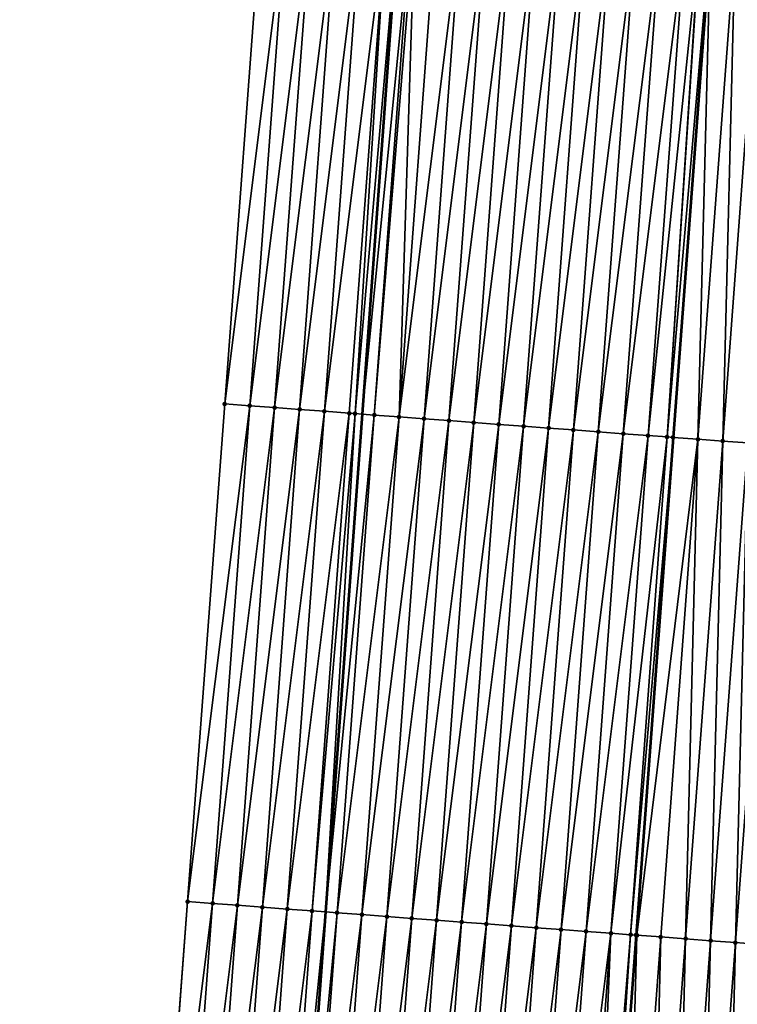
# Model space of a CAD drawing. Header units: feet. Extents: x 2017424 to 2024169, y 808042 to 818730.
# Tile 19 of 256: x 2023435 to 2023463, y 808706 to 808746. Entities that reach past the tile are written whole.
import ezdxf

# ---------------------------------------------------------------- set-up
doc = ezdxf.new("R2010")
doc.units = ezdxf.units.FT
doc.header["$MEASUREMENT"] = 0
for name, color, linetype, lineweight in [('EP_Travel Lane', 172, 'Continuous', 53), ('NB-Road Shots', 141, 'Continuous', 100), ('NB-Road X-Section', 40, 'Continuous', 13), ('STRIPING', 60, 'Continuous', 53)]:
    doc.layers.add(name, color=color, linetype=linetype, lineweight=lineweight)
doc.layers.add('I-77-MM15-17_NB-Surface-BORDER', color=7, linetype='Continuous')
doc.layers.add('I-77-MM15-17_NB-Surface-TIN', color=7, linetype='Continuous')

msp = doc.modelspace()

# ---------------------------------------------------------------- linework, layer by layer
at = {"layer": 'EP_Travel Lane'}
msp.add_polyline3d([(2023459.957172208, 808889.4735069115, 259.941320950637), (2023458.473793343, 808869.5305966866, 259.6579049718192), (2023456.9904181, 808849.587735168, 259.371221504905), (2023455.521646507, 808829.6538696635, 259.112079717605), (2023454.060587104, 808809.7086422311, 258.8766686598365), (2023452.599528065, 808789.7634197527, 258.6407456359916), (2023451.138451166, 808769.8179534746, 258.429676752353), (2023449.677386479, 808749.8726538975, 258.2016066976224), (2023448.216339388, 808729.9275945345, 257.9490549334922), (2023446.755228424, 808709.9816632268, 257.7853934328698), (2023445.294103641, 808690.0355432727, 257.6409705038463), (2023443.832980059, 808670.089439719, 257.4948683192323), (2023442.371833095, 808650.143016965, 257.3813072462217), (2023440.855885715, 808630.2396327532, 257.285352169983), (2023439.302682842, 808610.3000895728, 257.1924232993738)], dxfattribs=at)
at = {"layer": 'I-77-MM15-17_NB-Surface-BORDER', "color": 3, "linetype": 'Continuous', "lineweight": -3}
msp.add_polyline3d([(2023434.504432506, 808610.672555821, 256.9774301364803), (2023435.998182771, 808630.6167183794, 257.0609682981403), (2023437.45905511, 808650.5116325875, 257.1647907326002), (2023438.505230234, 808670.488987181, 257.2807806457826), (2023439.730883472, 808690.4528731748, 257.4048832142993), (2023441.23081618, 808710.3961814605, 257.5408576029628), (2023442.718589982, 808730.3402422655, 257.6925069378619), (2023444.206289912, 808750.2833128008, 257.9451192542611), (2023445.693986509, 808770.2263386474, 258.2022972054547), (2023447.181702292, 808790.1696216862, 258.4332437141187), (2023448.402650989, 808810.132952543, 258.6492144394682), (2023450.652146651, 808830.0193074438, 258.8904314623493), (2023452.361674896, 808849.9322211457, 259.1512882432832), (2023453.662329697, 808869.8880162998, 259.4737143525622), (2023454.220339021, 808889.8999324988, 259.7040095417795)], dxfattribs=at)
at = {"layer": 'I-77-MM15-17_NB-Surface-TIN', "color": 128, "linetype": 'Continuous', "lineweight": -3}
for points in [[(2023442.718589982, 808730.3402422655, 257.6925069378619), (2023445.203492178, 808750.2085614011, 257.9819008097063), (2023444.206289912, 808750.2833128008, 257.9451192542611)], [(2023443.715790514, 808730.2654676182, 257.7316587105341), (2023445.203492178, 808750.2085614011, 257.9819008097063), (2023442.718589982, 808730.3402422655, 257.6925069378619)], [(2023443.715790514, 808730.2654676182, 257.7316587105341), (2023446.200692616, 808750.1337854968, 258.02118076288), (2023445.203492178, 808750.2085614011, 257.9819008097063)], [(2023443.715790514, 808730.2654676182, 257.7316587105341), (2023444.712990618, 808730.1906872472, 257.7713940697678), (2023446.200692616, 808750.1337854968, 258.02118076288)], [(2023444.712990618, 808730.1906872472, 257.7713940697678), (2023447.197884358, 808750.0588930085, 258.0723470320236), (2023446.200692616, 808750.1337854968, 258.02118076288)], [(2023444.712990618, 808730.1906872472, 257.7713940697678), (2023445.710183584, 808730.1158111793, 257.8208862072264), (2023447.197884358, 808750.0588930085, 258.0723470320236)], [(2023445.710183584, 808730.1158111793, 257.8208862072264), (2023448.195086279, 808749.9841369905, 258.1095994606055), (2023447.197884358, 808750.0588930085, 258.0723470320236)], [(2023445.710183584, 808730.1158111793, 257.8208862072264), (2023446.707386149, 808730.0410637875, 257.8572591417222), (2023448.195086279, 808749.9841369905, 258.1095994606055)], [(2023446.707386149, 808730.0410637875, 257.8572591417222), (2023449.192265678, 808749.9090790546, 258.1776339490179), (2023448.195086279, 808749.9841369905, 258.1095994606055)], [(2023446.707386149, 808730.0410637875, 257.8572591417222), (2023447.704567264, 808729.9660288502, 257.9229488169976), (2023449.192265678, 808749.9090790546, 258.1776339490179)], [(2023447.704567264, 808729.9660288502, 257.9229488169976), (2023447.93382934, 808729.9487784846, 257.9379573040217), (2023449.192265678, 808749.9090790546, 258.1776339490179)], [(2023447.93382934, 808729.9487784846, 257.9379573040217), (2023449.677386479, 808749.8726538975, 258.2016066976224), (2023449.192265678, 808749.9090790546, 258.1776339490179)], [(2023447.93382934, 808729.9487784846, 257.9379573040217), (2023448.216339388, 808729.9275945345, 257.9490549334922), (2023449.677386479, 808749.8726538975, 258.2016066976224)], [(2023450.189458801, 808749.8342050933, 258.2269112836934), (2023449.677386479, 808749.8726538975, 258.2016066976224), (2023448.216339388, 808729.9275945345, 257.9490549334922)], [(2023448.701763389, 808729.891195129, 257.9681234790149), (2023450.189458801, 808749.8342050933, 258.2269112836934), (2023448.216339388, 808729.9275945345, 257.9490549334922)], [(2023448.701763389, 808729.891195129, 257.9681234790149), (2023450.330612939, 808749.8235971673, 258.2348404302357), (2023450.189458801, 808749.8342050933, 258.2269112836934)], [(2023448.701763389, 808729.891195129, 257.9681234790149), (2023449.698969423, 808729.8164942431, 257.9997549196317), (2023450.330612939, 808749.8235971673, 258.2348404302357)], [(2023449.698969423, 808729.8164942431, 257.9997549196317), (2023451.186667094, 808749.7595344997, 258.2554542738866), (2023450.330612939, 808749.8235971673, 258.2348404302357)], [(2023449.698969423, 808729.8164942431, 257.9997549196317), (2023452.183879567, 808749.6849199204, 258.2782863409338), (2023451.186667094, 808749.7595344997, 258.2554542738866)], [(2023449.698969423, 808729.8164942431, 257.9997549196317), (2023450.696177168, 808729.7418162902, 258.0290482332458), (2023452.183879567, 808749.6849199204, 258.2782863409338)], [(2023450.696177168, 808729.7418162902, 258.0290482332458), (2023453.181086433, 808749.6102301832, 258.30878111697), (2023452.183879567, 808749.6849199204, 258.2782863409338)], [(2023450.696177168, 808729.7418162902, 258.0290482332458), (2023451.693386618, 808729.6671612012, 258.0560104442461), (2023453.181086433, 808749.6102301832, 258.30878111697)], [(2023451.693386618, 808729.6671612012, 258.0560104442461), (2023454.178292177, 808749.5355254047, 258.3408094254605), (2023453.181086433, 808749.6102301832, 258.30878111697)], [(2023451.693386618, 808729.6671612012, 258.0560104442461), (2023452.690596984, 808729.592518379, 258.0817219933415), (2023454.178292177, 808749.5355254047, 258.3408094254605)], [(2023452.690596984, 808729.592518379, 258.0817219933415), (2023455.1755027, 808749.4608847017, 258.36630492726), (2023454.178292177, 808749.5355254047, 258.3408094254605)], [(2023452.690596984, 808729.592518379, 258.0817219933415), (2023453.687807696, 808729.5178801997, 258.1069601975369), (2023455.1755027, 808749.4608847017, 258.36630492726)], [(2023453.687807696, 808729.5178801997, 258.1069601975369), (2023456.172713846, 808749.3862523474, 258.3909492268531), (2023455.1755027, 808749.4608847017, 258.36630492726)], [(2023453.687807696, 808729.5178801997, 258.1069601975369), (2023454.685014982, 808729.4431961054, 258.1368796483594), (2023456.172713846, 808749.3862523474, 258.3909492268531)], [(2023454.685014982, 808729.4431961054, 258.1368796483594), (2023457.169929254, 808749.3116771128, 258.409769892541), (2023456.172713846, 808749.3862523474, 258.3909492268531)], [(2023454.685014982, 808729.4431961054, 258.1368796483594), (2023455.682228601, 808729.368596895, 258.1581447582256), (2023457.169929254, 808749.3116771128, 258.409769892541)], [(2023455.682228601, 808729.368596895, 258.1581447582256), (2023458.167143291, 808749.2370835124, 258.4304630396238), (2023457.169929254, 808749.3116771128, 258.409769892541)], [(2023455.682228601, 808729.368596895, 258.1581447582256), (2023456.679442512, 808729.2940015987, 258.179010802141), (2023458.167143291, 808749.2370835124, 258.4304630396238)], [(2023456.679442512, 808729.2940015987, 258.179010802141), (2023459.164354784, 808749.1624558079, 258.4546332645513), (2023458.167143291, 808749.2370835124, 258.4304630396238)], [(2023456.679442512, 808729.2940015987, 258.179010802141), (2023457.676654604, 808729.2193819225, 258.20236251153), (2023459.164354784, 808749.1624558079, 258.4546332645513)], [(2023457.676654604, 808729.2193819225, 258.20236251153), (2023460.16156698, 808749.0878375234, 258.4778430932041), (2023459.164354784, 808749.1624558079, 258.4546332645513)], [(2023457.676654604, 808729.2193819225, 258.20236251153), (2023458.673866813, 808729.1447638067, 258.2255551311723), (2023460.16156698, 808749.0878375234, 258.4778430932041)], [(2023458.673866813, 808729.1447638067, 258.2255551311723), (2023461.158780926, 808749.0132426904, 258.4986619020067), (2023460.16156698, 808749.0878375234, 258.4778430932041)], [(2023458.673866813, 808729.1447638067, 258.2255551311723), (2023459.67108194, 808729.070184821, 258.2447582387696), (2023461.158780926, 808749.0132426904, 258.4986619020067)], [(2023459.67108194, 808729.070184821, 258.2447582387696), (2023461.728269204, 808748.9706884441, 258.5059559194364), (2023461.158780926, 808749.0132426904, 258.4986619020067)], [(2023459.67108194, 808729.070184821, 258.2447582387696), (2023460.42888139, 808729.0135866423, 258.2516894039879), (2023461.728269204, 808748.9706884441, 258.5059559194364)], [(2023460.42888139, 808729.0135866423, 258.2516894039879), (2023461.749258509, 808748.9691227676, 258.5059488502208), (2023461.728269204, 808748.9706884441, 258.5059559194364)], [(2023460.42888139, 808729.0135866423, 258.2516894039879), (2023462.156010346, 808748.9388553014, 258.4983307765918), (2023461.749258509, 808748.9691227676, 258.5059488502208)], [(2023460.42888139, 808729.0135866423, 258.2516894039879), (2023460.668308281, 808728.9957561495, 258.2486360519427), (2023462.156010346, 808748.9388553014, 258.4983307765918)], [(2023460.668308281, 808728.9957561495, 258.2486360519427), (2023460.676307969, 808728.9951612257, 258.2484503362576), (2023462.156010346, 808748.9388553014, 258.4983307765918)], [(2023462.156010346, 808748.9388553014, 258.4983307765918), (2023460.676307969, 808728.9951612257, 258.2484503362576), (2023462.16401026, 808748.9382605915, 258.4981216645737)], [(2023461.665554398, 808728.9215925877, 258.2254846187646), (2023462.16401026, 808748.9382605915, 258.4981216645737), (2023460.676307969, 808728.9951612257, 258.2484503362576)], [(2023461.665554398, 808728.9215925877, 258.2254846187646), (2023463.153258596, 808748.8647203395, 258.4722634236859), (2023462.16401026, 808748.9382605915, 258.4981216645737)], [(2023461.665554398, 808728.9215925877, 258.2254846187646), (2023462.662803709, 808728.8474718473, 258.1979673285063), (2023463.153258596, 808748.8647203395, 258.4722634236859)], [(2023462.662803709, 808728.8474718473, 258.1979673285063), (2023464.150509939, 808748.7906268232, 258.4419704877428), (2023463.153258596, 808748.8647203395, 258.4722634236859)], [(2023462.662803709, 808728.8474718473, 258.1979673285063), (2023463.660049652, 808728.7733059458, 258.1750544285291), (2023464.150509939, 808748.7906268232, 258.4419704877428)], [(2023443.715790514, 808730.2654676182, 257.7316587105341), (2023442.718589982, 808730.3402422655, 257.6925069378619), (2023441.23081618, 808710.3961814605, 257.5408576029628)], [(2023442.228015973, 808710.3213969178, 257.5810182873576), (2023443.715790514, 808730.2654676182, 257.7316587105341), (2023441.23081618, 808710.3961814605, 257.5408576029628)], [(2023442.228015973, 808710.3213969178, 257.5810182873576), (2023444.712990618, 808730.1906872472, 257.7713940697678), (2023443.715790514, 808730.2654676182, 257.7316587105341)], [(2023443.225214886, 808710.2466005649, 257.6223830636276), (2023444.712990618, 808730.1906872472, 257.7713940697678), (2023442.228015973, 808710.3213969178, 257.5810182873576)], [(2023443.225214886, 808710.2466005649, 257.6223830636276), (2023445.710183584, 808730.1158111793, 257.8208862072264), (2023444.712990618, 808730.1906872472, 257.7713940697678)], [(2023443.225214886, 808710.2466005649, 257.6223830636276), (2023444.222409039, 808710.1717404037, 257.6702534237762), (2023445.710183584, 808730.1158111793, 257.8208862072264)], [(2023444.222409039, 808710.1717404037, 257.6702534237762), (2023446.707386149, 808730.0410637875, 257.8572591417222), (2023445.710183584, 808730.1158111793, 257.8208862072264)], [(2023444.222409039, 808710.1717404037, 257.6702534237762), (2023445.219611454, 808710.0969910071, 257.7068307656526), (2023446.707386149, 808730.0410637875, 257.8572591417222)], [(2023445.219611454, 808710.0969910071, 257.7068307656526), (2023447.704567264, 808729.9660288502, 257.9229488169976), (2023446.707386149, 808730.0410637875, 257.8572591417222)], [(2023445.219611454, 808710.0969910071, 257.7068307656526), (2023446.216796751, 808710.0220121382, 257.7668039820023), (2023447.704567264, 808729.9660288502, 257.9229488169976)], [(2023446.216796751, 808710.0220121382, 257.7668039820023), (2023447.93382934, 808729.9487784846, 257.9379573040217), (2023447.704567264, 808729.9660288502, 257.9229488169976)], [(2023446.216796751, 808710.0220121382, 257.7668039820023), (2023446.755228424, 808709.9816632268, 257.7853934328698), (2023447.93382934, 808729.9487784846, 257.9379573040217)], [(2023447.93382934, 808729.9487784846, 257.9379573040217), (2023446.755228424, 808709.9816632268, 257.7853934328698), (2023448.216339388, 808729.9275945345, 257.9490549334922)], [(2023448.701763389, 808729.891195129, 257.9681234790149), (2023448.216339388, 808729.9275945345, 257.9490549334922), (2023446.755228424, 808709.9816632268, 257.7853934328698)], [(2023447.214000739, 808709.9472838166, 257.8012326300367), (2023448.701763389, 808729.891195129, 257.9681234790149), (2023446.755228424, 808709.9816632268, 257.7853934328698)], [(2023447.214000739, 808709.9472838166, 257.8012326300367), (2023449.698969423, 808729.8164942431, 257.9997549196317), (2023448.701763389, 808729.891195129, 257.9681234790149)], [(2023447.214000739, 808709.9472838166, 257.8012326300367), (2023448.211216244, 808709.872709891, 257.8199198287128), (2023449.698969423, 808729.8164942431, 257.9997549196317)], [(2023448.211216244, 808709.872709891, 257.8199198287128), (2023450.696177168, 808729.7418162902, 258.0290482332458), (2023449.698969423, 808729.8164942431, 257.9997549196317)], [(2023448.211216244, 808709.872709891, 257.8199198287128), (2023449.20843556, 808709.7981870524, 257.8333984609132), (2023450.696177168, 808729.7418162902, 258.0290482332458)], [(2023449.20843556, 808709.7981870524, 257.8333984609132), (2023451.693386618, 808729.6671612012, 258.0560104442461), (2023450.696177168, 808729.7418162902, 258.0290482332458)], [(2023449.20843556, 808709.7981870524, 257.8333984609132), (2023450.205653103, 808709.7236404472, 257.8493002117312), (2023451.693386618, 808729.6671612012, 258.0560104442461)], [(2023450.205653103, 808709.7236404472, 257.8493002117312), (2023452.690596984, 808729.592518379, 258.0817219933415), (2023451.693386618, 808729.6671612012, 258.0560104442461)], [(2023450.205653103, 808709.7236404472, 257.8493002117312), (2023451.202858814, 808709.6489352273, 257.881373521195), (2023452.690596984, 808729.592518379, 258.0817219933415)], [(2023451.202858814, 808709.6489352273, 257.881373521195), (2023453.687807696, 808729.5178801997, 258.1069601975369), (2023452.690596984, 808729.592518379, 258.0817219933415)], [(2023452.200076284, 808709.5743876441, 257.8973749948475), (2023453.687807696, 808729.5178801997, 258.1069601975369), (2023451.202858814, 808709.6489352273, 257.881373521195)], [(2023452.200076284, 808709.5743876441, 257.8973749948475), (2023454.685014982, 808729.4431961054, 258.1368796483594), (2023453.687807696, 808729.5178801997, 258.1069601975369)], [(2023452.200076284, 808709.5743876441, 257.8973749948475), (2023453.197289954, 808709.49978913, 257.9185691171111), (2023454.685014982, 808729.4431961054, 258.1368796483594)], [(2023453.197289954, 808709.49978913, 257.9185691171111), (2023455.682228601, 808729.368596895, 258.1581447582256), (2023454.685014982, 808729.4431961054, 258.1368796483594)], [(2023453.197289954, 808709.49978913, 257.9185691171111), (2023454.194509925, 808709.4252750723, 257.9311524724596), (2023455.682228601, 808729.368596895, 258.1581447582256)], [(2023454.194509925, 808709.4252750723, 257.9311524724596), (2023456.679442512, 808729.2940015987, 258.179010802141), (2023455.682228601, 808729.368596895, 258.1581447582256)], [(2023454.194509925, 808709.4252750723, 257.9311524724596), (2023455.19173041, 808709.3507679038, 257.9430334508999), (2023456.679442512, 808729.2940015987, 258.179010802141)], [(2023455.19173041, 808709.3507679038, 257.9430334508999), (2023457.676654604, 808729.2193819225, 258.20236251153), (2023456.679442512, 808729.2940015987, 258.179010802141)], [(2023455.19173041, 808709.3507679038, 257.9430334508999), (2023456.188951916, 808709.2762744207, 257.9535191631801), (2023457.676654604, 808729.2193819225, 258.20236251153)], [(2023456.188951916, 808709.2762744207, 257.9535191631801), (2023458.673866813, 808729.1447638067, 258.2255551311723), (2023457.676654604, 808729.2193819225, 258.20236251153)], [(2023456.188951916, 808709.2762744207, 257.9535191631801), (2023457.186174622, 808709.2017970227, 257.9623648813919), (2023458.673866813, 808729.1447638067, 258.2255551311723)], [(2023457.186174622, 808709.2017970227, 257.9623648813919), (2023459.67108194, 808729.070184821, 258.2447582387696), (2023458.673866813, 808729.1447638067, 258.2255551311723)], [(2023457.186174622, 808709.2017970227, 257.9623648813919), (2023458.183388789, 808709.1272051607, 257.9828807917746), (2023459.67108194, 808729.070184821, 258.2447582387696)], [(2023458.183388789, 808709.1272051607, 257.9828807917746), (2023460.42888139, 808729.0135866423, 258.2516894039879), (2023459.67108194, 808729.070184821, 258.2447582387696)], [(2023458.183388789, 808709.1272051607, 257.9828807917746), (2023458.968529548, 808709.0683945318, 258.007338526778), (2023460.42888139, 808729.0135866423, 258.2516894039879)], [(2023458.968529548, 808709.0683945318, 258.007338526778), (2023460.668308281, 808728.9957561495, 258.2486360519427), (2023460.42888139, 808729.0135866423, 258.2516894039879)], [(2023458.968529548, 808709.0683945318, 258.007338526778), (2023459.180596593, 808709.0525279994, 258.0120934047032), (2023460.668308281, 808728.9957561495, 258.2486360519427)], [(2023459.180596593, 808709.0525279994, 258.0120934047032), (2023459.188595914, 808709.051930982, 258.012122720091), (2023460.668308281, 808728.9957561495, 258.2486360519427)], [(2023460.668308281, 808728.9957561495, 258.2486360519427), (2023459.188595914, 808709.051930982, 258.012122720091), (2023460.676307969, 808728.9951612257, 258.2484503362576)], [(2023459.219732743, 808709.0496071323, 258.0122368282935), (2023460.676307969, 808728.9951612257, 258.2484503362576), (2023459.188595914, 808709.051930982, 258.012122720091)], [(2023459.219732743, 808709.0496071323, 258.0122368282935), (2023461.665554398, 808728.9215925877, 258.2254846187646), (2023460.676307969, 808728.9951612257, 258.2484503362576)], [(2023459.219732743, 808709.0496071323, 258.0122368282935), (2023460.177836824, 808708.97828554, 257.9969859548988), (2023461.665554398, 808728.9215925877, 258.2254846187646)], [(2023460.177836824, 808708.97828554, 257.9969859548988), (2023461.175078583, 808708.9040635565, 257.9797909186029), (2023461.665554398, 808728.9215925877, 258.2254846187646)], [(2023461.175078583, 808708.9040635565, 257.9797909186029), (2023462.662803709, 808728.8474718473, 258.1979673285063), (2023461.665554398, 808728.9215925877, 258.2254846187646)], [(2023461.175078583, 808708.9040635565, 257.9797909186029), (2023462.172319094, 808708.8298248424, 257.9643016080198), (2023462.662803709, 808728.8474718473, 258.1979673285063)], [(2023462.172319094, 808708.8298248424, 257.9643016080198), (2023463.660049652, 808728.7733059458, 258.1750544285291), (2023462.662803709, 808728.8474718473, 258.1979673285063)], [(2023462.172319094, 808708.8298248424, 257.9643016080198), (2023463.169557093, 808708.75555246, 257.952244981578), (2023463.660049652, 808728.7733059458, 258.1750544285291)], [(2023463.169557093, 808708.75555246, 257.952244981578), (2023464.657290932, 808728.699077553, 258.1585128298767), (2023463.660049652, 808728.7733059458, 258.1750544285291)], [(2023463.169557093, 808708.75555246, 257.952244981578), (2023464.166791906, 808708.6812373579, 257.9445438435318), (2023464.657290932, 808728.699077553, 258.1585128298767)], [(2023439.743030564, 808690.4519622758, 257.405365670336), (2023441.23081618, 808710.3961814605, 257.5408576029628), (2023439.730883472, 808690.4528731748, 257.4048832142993)], [(2023439.743030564, 808690.4519622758, 257.405365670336), (2023442.228015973, 808710.3213969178, 257.5810182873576), (2023441.23081618, 808710.3961814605, 257.5408576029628)], [(2023439.743030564, 808690.4519622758, 257.405365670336), (2023440.74023428, 808690.3772303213, 257.4401641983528), (2023442.228015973, 808710.3213969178, 257.5810182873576)], [(2023440.74023428, 808690.3772303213, 257.4401641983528), (2023443.225214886, 808710.2466005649, 257.6223830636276), (2023442.228015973, 808710.3213969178, 257.5810182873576)], [(2023440.74023428, 808690.3772303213, 257.4401641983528), (2023441.737435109, 808690.302459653, 257.4789098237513), (2023443.225214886, 808710.2466005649, 257.6223830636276)], [(2023441.737435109, 808690.302459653, 257.4789098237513), (2023444.222409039, 808710.1717404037, 257.6702534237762), (2023443.225214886, 808710.2466005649, 257.6223830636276)], [(2023441.737435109, 808690.302459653, 257.4789098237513), (2023442.73463224, 808690.2276394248, 257.5227083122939), (2023444.222409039, 808710.1717404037, 257.6702534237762)], [(2023442.73463224, 808690.2276394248, 257.5227083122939), (2023445.219611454, 808710.0969910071, 257.7068307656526), (2023444.222409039, 808710.1717404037, 257.6702534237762)], [(2023442.73463224, 808690.2276394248, 257.5227083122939), (2023443.731830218, 808690.1528305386, 257.565350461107), (2023445.219611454, 808710.0969910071, 257.7068307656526)], [(2023443.731830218, 808690.1528305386, 257.565350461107), (2023446.216796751, 808710.0220121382, 257.7668039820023), (2023445.219611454, 808710.0969910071, 257.7068307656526)], [(2023443.731830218, 808690.1528305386, 257.565350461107), (2023444.729020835, 808690.0779229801, 257.6180527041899), (2023446.216796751, 808710.0220121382, 257.7668039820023)], [(2023444.729020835, 808690.0779229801, 257.6180527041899), (2023446.755228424, 808709.9816632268, 257.7853934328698), (2023446.216796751, 808710.0220121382, 257.7668039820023)], [(2023444.729020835, 808690.0779229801, 257.6180527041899), (2023445.294103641, 808690.0355432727, 257.6409705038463), (2023446.755228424, 808709.9816632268, 257.7853934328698)], [(2023447.214000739, 808709.9472838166, 257.8012326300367), (2023446.755228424, 808709.9816632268, 257.7853934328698), (2023445.294103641, 808690.0355432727, 257.6409705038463)], [(2023445.726220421, 808690.0031356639, 257.6584956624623), (2023447.214000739, 808709.9472838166, 257.8012326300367), (2023445.294103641, 808690.0355432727, 257.6409705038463)], [(2023445.726220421, 808690.0031356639, 257.6584956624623), (2023448.211216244, 808709.872709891, 257.8199198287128), (2023447.214000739, 808709.9472838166, 257.8012326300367)], [(2023445.726220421, 808690.0031356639, 257.6584956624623), (2023446.723429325, 808689.9284732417, 257.6862050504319), (2023448.211216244, 808709.872709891, 257.8199198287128)], [(2023446.723429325, 808689.9284732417, 257.6862050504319), (2023449.20843556, 808709.7981870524, 257.8333984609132), (2023448.211216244, 808709.872709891, 257.8199198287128)], [(2023446.723429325, 808689.9284732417, 257.6862050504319), (2023447.720649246, 808689.853958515, 257.6988561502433), (2023449.20843556, 808709.7981870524, 257.8333984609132)], [(2023447.720649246, 808689.853958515, 257.6988561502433), (2023450.205653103, 808709.7236404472, 257.8493002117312), (2023449.20843556, 808709.7981870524, 257.8333984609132)], [(2023447.720649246, 808689.853958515, 257.6988561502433), (2023448.717862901, 808689.7793597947, 257.7200707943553), (2023450.205653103, 808709.7236404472, 257.8493002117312)], [(2023448.717862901, 808689.7793597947, 257.7200707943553), (2023451.202858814, 808709.6489352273, 257.881373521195), (2023450.205653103, 808709.7236404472, 257.8493002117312)], [(2023448.717862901, 808689.7793597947, 257.7200707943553), (2023449.715074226, 808689.7047298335, 257.7444706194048), (2023451.202858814, 808709.6489352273, 257.881373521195)], [(2023449.715074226, 808689.7047298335, 257.7444706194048), (2023452.200076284, 808709.5743876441, 257.8973749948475), (2023451.202858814, 808709.6489352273, 257.881373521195)], [(2023449.715074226, 808689.7047298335, 257.7444706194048), (2023450.712288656, 808689.6301415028, 257.7646260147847), (2023452.200076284, 808709.5743876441, 257.8973749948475)], [(2023450.712288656, 808689.6301415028, 257.7646260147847), (2023453.197289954, 808709.49978913, 257.9185691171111), (2023452.200076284, 808709.5743876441, 257.8973749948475)], [(2023450.712288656, 808689.6301415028, 257.7646260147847), (2023451.709501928, 808689.5555376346, 257.7863655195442), (2023453.197289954, 808709.49978913, 257.9185691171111)], [(2023451.709501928, 808689.5555376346, 257.7863655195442), (2023454.194509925, 808709.4252750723, 257.9311524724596), (2023453.197289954, 808709.49978913, 257.9185691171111)], [(2023451.709501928, 808689.5555376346, 257.7863655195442), (2023452.706721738, 808689.4810214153, 257.7991687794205), (2023454.194509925, 808709.4252750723, 257.9311524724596)], [(2023452.706721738, 808689.4810214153, 257.7991687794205), (2023455.19173041, 808709.3507679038, 257.9430334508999), (2023454.194509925, 808709.4252750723, 257.9311524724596)], [(2023452.706721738, 808689.4810214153, 257.7991687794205), (2023453.703940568, 808689.4064920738, 257.813309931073), (2023455.19173041, 808709.3507679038, 257.9430334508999)], [(2023453.703940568, 808689.4064920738, 257.813309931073), (2023456.188951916, 808709.2762744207, 257.9535191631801), (2023455.19173041, 808709.3507679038, 257.9430334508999)], [(2023453.703940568, 808689.4064920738, 257.813309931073), (2023454.701161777, 808689.3319946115, 257.8242008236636), (2023456.188951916, 808709.2762744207, 257.9535191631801)], [(2023454.701161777, 808689.3319946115, 257.8242008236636), (2023457.186174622, 808709.2017970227, 257.9623648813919), (2023456.188951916, 808709.2762744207, 257.9535191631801)], [(2023454.701161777, 808689.3319946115, 257.8242008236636), (2023455.698379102, 808689.2574450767, 257.8404007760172), (2023457.186174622, 808709.2017970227, 257.9623648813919)], [(2023455.698379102, 808689.2574450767, 257.8404007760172), (2023458.183388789, 808709.1272051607, 257.9828807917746), (2023457.186174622, 808709.2017970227, 257.9623648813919)], [(2023455.698379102, 808689.2574450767, 257.8404007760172), (2023456.695594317, 808689.1828672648, 257.8594837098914), (2023458.183388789, 808709.1272051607, 257.9828807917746)], [(2023456.695594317, 808689.1828672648, 257.8594837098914), (2023457.355853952, 808689.1334747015, 257.8735722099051), (2023458.183388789, 808709.1272051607, 257.9828807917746)], [(2023457.355853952, 808689.1334747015, 257.8735722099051), (2023458.968529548, 808709.0683945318, 258.007338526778), (2023458.183388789, 808709.1272051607, 257.9828807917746)], [(2023457.355853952, 808689.1334747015, 257.8735722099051), (2023457.67809764, 808689.1093849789, 257.8787635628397), (2023458.968529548, 808709.0683945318, 258.007338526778)], [(2023457.67809764, 808689.1093849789, 257.8787635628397), (2023459.180596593, 808709.0525279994, 258.0120934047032), (2023458.968529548, 808709.0683945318, 258.007338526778)], [(2023457.67809764, 808689.1093849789, 257.8787635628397), (2023457.692809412, 808689.1082878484, 257.8787302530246), (2023459.180596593, 808709.0525279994, 258.0120934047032)], [(2023457.692809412, 808689.1082878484, 257.8787302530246), (2023457.700808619, 808689.1076921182, 257.8786299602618), (2023459.180596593, 808709.0525279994, 258.0120934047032)], [(2023459.180596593, 808709.0525279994, 258.0120934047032), (2023457.700808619, 808689.1076921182, 257.8786299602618), (2023459.188595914, 808709.051930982, 258.012122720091)], [(2023459.219732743, 808709.0496071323, 258.0122368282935), (2023459.188595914, 808709.051930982, 258.012122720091), (2023457.700808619, 808689.1076921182, 257.8786299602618)], [(2023458.690047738, 808689.0340198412, 257.8662270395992), (2023459.219732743, 808709.0496071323, 258.0122368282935), (2023457.700808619, 808689.1076921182, 257.8786299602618)], [(2023458.690047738, 808689.0340198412, 257.8662270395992), (2023460.177836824, 808708.97828554, 257.9969859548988), (2023459.219732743, 808709.0496071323, 258.0122368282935)], [(2023458.690047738, 808689.0340198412, 257.8662270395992), (2023459.687290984, 808688.9598177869, 257.8469996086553), (2023460.177836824, 808708.97828554, 257.9969859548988)], [(2023459.687290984, 808688.9598177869, 257.8469996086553), (2023461.175078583, 808708.9040635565, 257.9797909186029), (2023460.177836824, 808708.97828554, 257.9969859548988)], [(2023459.687290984, 808688.9598177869, 257.8469996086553), (2023460.684531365, 808688.8855773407, 257.8316864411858), (2023461.175078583, 808708.9040635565, 257.9797909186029)], [(2023460.684531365, 808688.8855773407, 257.8316864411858), (2023462.172319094, 808708.8298248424, 257.9643016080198), (2023461.175078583, 808708.9040635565, 257.9797909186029)], [(2023460.684531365, 808688.8855773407, 257.8316864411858), (2023461.68176869, 808688.811295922, 257.8205505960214), (2023462.172319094, 808708.8298248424, 257.9643016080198)], [(2023461.68176869, 808688.811295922, 257.8205505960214), (2023463.169557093, 808708.75555246, 257.952244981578), (2023462.172319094, 808708.8298248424, 257.9643016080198)], [(2023461.68176869, 808688.811295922, 257.8205505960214), (2023462.679005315, 808688.7370051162, 257.8103718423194), (2023463.169557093, 808708.75555246, 257.952244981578)], [(2023462.679005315, 808688.7370051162, 257.8103718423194), (2023464.166791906, 808708.6812373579, 257.9445438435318), (2023463.169557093, 808708.75555246, 257.952244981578)], [(2023462.679005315, 808688.7370051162, 257.8103718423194), (2023463.676245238, 808688.6627585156, 257.7956861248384), (2023464.166791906, 808708.6812373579, 257.9445438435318)]]:
    msp.add_3dface(points, dxfattribs=at)
at = {"layer": 'NB-Road Shots', "lineweight": 100}
for p in [(2023442.718589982, 808730.3402422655, 257.6925069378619), (2023443.715790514, 808730.2654676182, 257.7316587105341), (2023444.712990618, 808730.1906872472, 257.7713940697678), (2023445.710183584, 808730.1158111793, 257.8208862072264), (2023446.707386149, 808730.0410637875, 257.8572591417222), (2023447.704567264, 808729.9660288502, 257.9229488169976), (2023447.93382934, 808729.9487784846, 257.9379573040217), (2023448.701763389, 808729.891195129, 257.9681234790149), (2023449.698969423, 808729.8164942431, 257.9997549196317), (2023450.696177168, 808729.7418162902, 258.0290482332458), (2023451.693386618, 808729.6671612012, 258.0560104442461), (2023452.690596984, 808729.592518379, 258.0817219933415), (2023453.687807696, 808729.5178801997, 258.1069601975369), (2023454.685014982, 808729.4431961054, 258.1368796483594), (2023455.682228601, 808729.368596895, 258.1581447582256), (2023456.679442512, 808729.2940015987, 258.179010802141), (2023457.676654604, 808729.2193819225, 258.20236251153), (2023458.673866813, 808729.1447638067, 258.2255551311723), (2023459.67108194, 808729.070184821, 258.2447582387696), (2023460.42888139, 808729.0135866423, 258.2516894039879), (2023460.42888139, 808729.0135866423, 258.2516894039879), (2023460.668308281, 808728.9957561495, 258.2486360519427), (2023461.665554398, 808728.9215925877, 258.2254846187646), (2023462.662803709, 808728.8474718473, 258.1979673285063), (2023441.23081618, 808710.3961814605, 257.5408576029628), (2023442.228015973, 808710.3213969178, 257.5810182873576), (2023443.225214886, 808710.2466005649, 257.6223830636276), (2023444.222409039, 808710.1717404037, 257.6702534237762), (2023445.219611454, 808710.0969910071, 257.7068307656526), (2023446.216796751, 808710.0220121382, 257.7668039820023), (2023447.214000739, 808709.9472838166, 257.8012326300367), (2023448.211216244, 808709.872709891, 257.8199198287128), (2023449.20843556, 808709.7981870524, 257.8333984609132), (2023450.205653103, 808709.7236404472, 257.8493002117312), (2023451.202858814, 808709.6489352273, 257.881373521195), (2023452.200076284, 808709.5743876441, 257.8973749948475), (2023453.197289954, 808709.49978913, 257.9185691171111), (2023454.194509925, 808709.4252750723, 257.9311524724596), (2023455.19173041, 808709.3507679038, 257.9430334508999), (2023456.188951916, 808709.2762744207, 257.9535191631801), (2023457.186174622, 808709.2017970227, 257.9623648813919), (2023458.183388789, 808709.1272051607, 257.9828807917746), (2023458.968529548, 808709.0683945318, 258.007338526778), (2023459.180596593, 808709.0525279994, 258.0120934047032), (2023459.219732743, 808709.0496071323, 258.0122368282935), (2023459.219732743, 808709.0496071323, 258.0122368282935), (2023460.177836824, 808708.97828554, 257.9969859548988), (2023461.175078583, 808708.9040635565, 257.9797909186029), (2023462.172319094, 808708.8298248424, 257.9643016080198), (2023463.169557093, 808708.75555246, 257.952244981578)]:
    msp.add_point(p, dxfattribs=at)
at = {"layer": 'NB-Road X-Section', "extrusion": (0.07438703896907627, 0.9971809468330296, 0.009835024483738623), "elevation": 956970.9331869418, "flags": 128}
msp.add_lwpolyline([(-1957721.153606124, -9154.594302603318), (-1957720.153606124, -9154.582318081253), (-1957719.153606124, -9154.56976164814), (-1957718.153606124, -9154.554861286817), (-1957717.153606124, -9154.536690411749), (-1957716.153606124, -9154.519842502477), (-1957715.153606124, -9154.521296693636), (-1957714.153606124, -9154.504430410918), (-1957713.153606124, -9154.48226066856), (-1957712.153606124, -9154.455176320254), (-1957711.153606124, -9154.429497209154), (-1957710.153606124, -9154.405909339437), (-1957709.153606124, -9154.387698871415), (-1957708.153606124, -9154.37389826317), (-1957707.153606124, -9154.353781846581), (-1957706.153606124, -9154.331734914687), (-1957705.153606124, -9154.312849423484), (-1957704.153606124, -9154.288721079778), (-1957703.153606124, -9154.26932327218), (-1957702.153606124, -9154.248034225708), (-1957701.153606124, -9154.226477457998), (-1957700.153606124, -9154.200598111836), (-1957699.153606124, -9154.171845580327), (-1957698.153606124, -9154.1508624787), (-1957697.153606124, -9154.13102404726), (-1957696.153606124, -9154.11678435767), (-1957695.153606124, -9154.100241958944), (-1957694.153606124, -9154.077327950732), (-1957693.153606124, -9154.049809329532), (-1957692.153606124, -9154.026656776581), (-1957691.913516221, -9154.023603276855), (-1957691.913516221, -9154.023603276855), (-1957691.153606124, -9154.030534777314), (-1957690.153606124, -9154.049738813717), (-1957689.153606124, -9154.072932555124), (-1957688.153606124, -9154.096285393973), (-1957687.153606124, -9154.117152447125), (-1957686.153606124, -9154.13841858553), (-1957685.153606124, -9154.168339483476), (-1957684.153606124, -9154.193578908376), (-1957683.153606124, -9154.219291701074), (-1957682.153606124, -9154.246255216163), (-1957681.153606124, -9154.27554994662), (-1957680.153606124, -9154.307182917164), (-1957679.383516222, -9154.337350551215), (-1957679.153606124, -9154.352359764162), (-1957678.153606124, -9154.418052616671), (-1957677.153606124, -9154.454427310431), (-1957676.153606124, -9154.503921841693), (-1957675.153606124, -9154.54365912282), (-1957674.153606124, -9154.582812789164)], dxfattribs=at)
at = {"layer": 'NB-Road X-Section', "extrusion": (0.07438703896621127, 0.9971809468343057, 0.009835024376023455), "elevation": 956950.9331821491, "flags": 128}
msp.add_lwpolyline([(-1957720.153608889, -9154.571035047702), (-1957719.153608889, -9154.55429867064), (-1957718.153608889, -9154.536908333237), (-1957717.153608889, -9154.525272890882), (-1957716.153608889, -9154.506272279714), (-1957715.153608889, -9154.493885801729), (-1957714.153608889, -9154.475571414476), (-1957713.153608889, -9154.454608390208), (-1957712.153608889, -9154.431095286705), (-1957711.153608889, -9154.406567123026), (-1957710.153608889, -9154.382304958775), (-1957709.153608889, -9154.361335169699), (-1957708.153608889, -9154.343842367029), (-1957707.153608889, -9154.323063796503), (-1957706.153608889, -9154.301113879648), (-1957705.153608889, -9154.281606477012), (-1957704.153608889, -9154.251964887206), (-1957703.153608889, -9154.231422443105), (-1957702.153608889, -9154.219132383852), (-1957701.153608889, -9154.203036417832), (-1957700.153608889, -9154.187050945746), (-1957699.153608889, -9154.163759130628), (-1957698.153608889, -9154.147148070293), (-1957697.153608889, -9154.133950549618), (-1957696.153608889, -9154.126249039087), (-1957695.153608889, -9154.114191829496), (-1957694.153608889, -9154.09870176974), (-1957693.153608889, -9154.081505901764), (-1957692.192853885, -9154.066254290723), (-1957692.192853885, -9154.066254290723), (-1957692.153608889, -9154.066397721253), (-1957691.940949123, -9154.07115282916), (-1957691.153608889, -9154.095611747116), (-1957690.153608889, -9154.116128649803), (-1957689.153608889, -9154.124974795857), (-1957688.153608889, -9154.135461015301), (-1957687.153608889, -9154.147342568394), (-1957686.153608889, -9154.159926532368), (-1957685.153608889, -9154.181121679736), (-1957684.153608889, -9154.197123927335), (-1957683.153608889, -9154.229198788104), (-1957682.153608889, -9154.245101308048), (-1957681.153608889, -9154.258580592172), (-1957680.153608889, -9154.277268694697), (-1957679.153608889, -9154.311699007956), (-1957678.153608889, -9154.371675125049), (-1957677.153608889, -9154.408254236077), (-1957676.153608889, -9154.456126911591), (-1957675.153608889, -9154.497493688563), (-1957674.153608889, -9154.537656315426)], dxfattribs=at)
at = {"layer": 'STRIPING'}
msp.add_polyline3d([(2023472.536142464, 808888.5425814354, 260.1888175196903), (2023471.066030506, 808868.5985767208, 259.9131881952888), (2023469.595908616, 808848.6544372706, 259.6466093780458), (2023468.114894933, 808828.7116702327, 259.3936102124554), (2023466.627187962, 808808.7685081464, 259.1503345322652), (2023465.139465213, 808788.8251345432, 258.9286231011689), (2023463.651733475, 808768.8816404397, 258.7191972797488), (2023462.16401026, 808748.9382605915, 258.4981216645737), (2023460.676307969, 808728.9951612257, 258.2484503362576), (2023459.188595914, 808709.051930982, 258.012122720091), (2023457.700808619, 808689.1076921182, 257.8786299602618), (2023456.213020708, 808669.1634450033, 257.7459773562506), (2023454.725223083, 808649.2190676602, 257.6266022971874), (2023453.200543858, 808629.2815775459, 257.5205107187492), (2023451.653267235, 808609.3415796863, 257.4196115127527)], dxfattribs=at)

doc.saveas('drawing.dxf')
